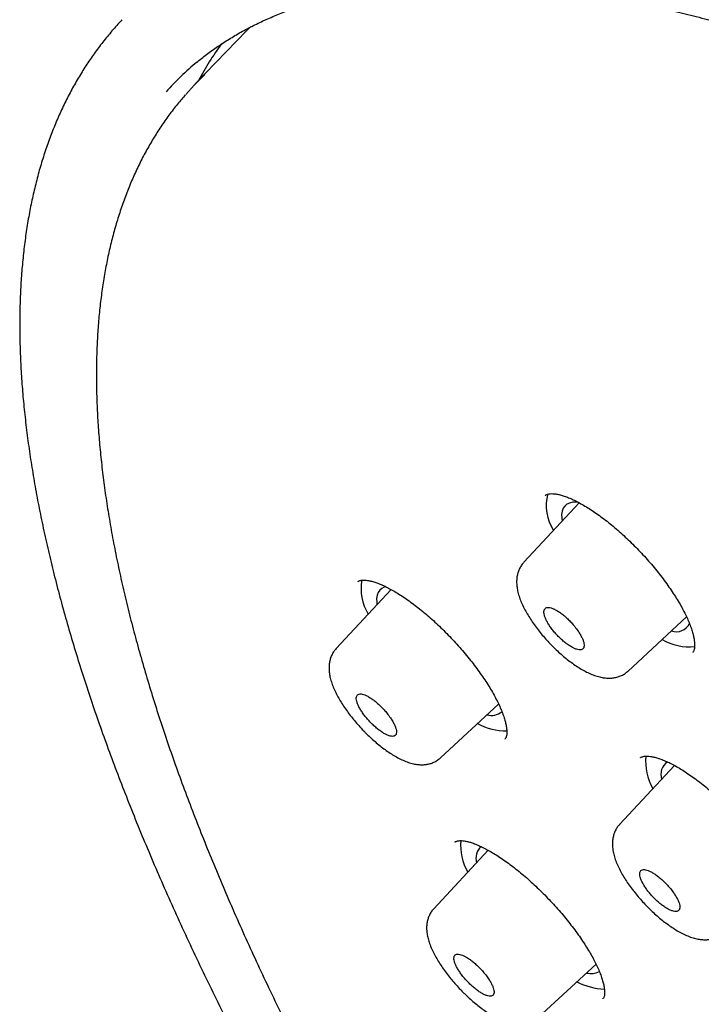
# Model space of a CAD drawing. Header units: millimetres. Extents: x 8 to 1128, y 12 to 2387.
# Tile 27 of 91: x 738 to 752, y 812 to 832. Entities that reach past the tile are written whole.
import ezdxf

# ---------------------------------------------------------------- set-up
doc = ezdxf.new("R2010")
doc.units = ezdxf.units.MM

msp = doc.modelspace()

# ---------------------------------------------------------------- linework, layer by layer
at = {"color": 7, "linetype": 'Continuous', "lineweight": 30}
for p, q in [((742.731, 831.903), (742.812, 831.985)), ((742.731, 831.903), (741.651, 830.785)), ((749.684, 822.035), (748.523, 820.787)), ((745.746, 820.215), (744.599, 818.982)), ((750.702, 818.51), (751.924, 819.642)), ((752.048, 818.899), (752.05, 818.901)), ((746.782, 816.698), (747.993, 817.82)), ((748.127, 817.09), (748.129, 817.092)), ((751.67, 816.535), (750.524, 815.304)), ((747.776, 814.763), (746.638, 813.54)), ((748.824, 811.265), (750.03, 812.381)), ((750.174, 811.657), (750.176, 811.66))]:
    msp.add_line(p, q, dxfattribs=at)
at = {"color": 7, "linetype": 'Continuous', "lineweight": 30, "flags": 128}
for points in [[(741.452, 830.568), (741.63, 830.763), (741.852, 830.983)], [(749.669, 822.037), (749.617, 822.041), (749.542, 822.038), (749.477, 822.023), (749.423, 821.997), (749.378, 821.96), (749.345, 821.913), (749.323, 821.854), (749.312, 821.786), (749.313, 821.709), (749.321, 821.645)], [(745.634, 820.275), (745.602, 820.266), (745.549, 820.239), (745.507, 820.201), (745.475, 820.153), (745.454, 820.095), (745.444, 820.027), (745.445, 819.95), (745.451, 819.898)]]:
    msp.add_lwpolyline(points, dxfattribs=at)
at = {"color": 7, "linetype": 'Continuous', "lineweight": 30}
for centre, radius, start, end in [((747.447, 827.822), 6.481, 144.0966, 152.0879), ((745.55, 826.573), 6.06, 129.5967, 138.0672), ((749.937, 821.961), 0.948, 164.4579, 212.6832), ((746.135, 820.231), 1.017, 169.6267, 211.4112), ((751.712, 819.641), 0.308, 250.4821, 332.9955), ((751.985, 820.156), 1.14, 239.9263, 275.5372), ((747.844, 817.935), 0.353, 254.5305, 307.9692), ((748.176, 818.597), 1.34, 242.2251, 269.6378), ((752.213, 816.622), 1.146, 174.5325, 209.8598), ((751.71, 816.346), 0.324, 125.3708, 197.8283), ((748.356, 814.872), 1.158, 175.427, 209.4652), ((747.852, 814.593), 0.334, 132.2879, 196.0558), ((749.923, 812.577), 0.392, 256.2344, 296.8834), ((750.282, 813.263), 1.409, 242.5182, 266.888)]:
    msp.add_arc(centre, radius, start, end, dxfattribs=at)
for points, knots in [([(741.677, 831.234), (741.746, 831.29), (741.889, 831.405), (742.116, 831.567), (742.357, 831.724), (742.606, 831.871), (742.865, 832.008), (743.133, 832.135), (743.41, 832.252), (743.696, 832.359), (743.99, 832.457), (744.293, 832.544), (744.605, 832.622), (744.926, 832.69), (745.255, 832.748), (745.592, 832.796), (745.938, 832.834), (746.292, 832.862), (746.654, 832.88), (747.024, 832.888), (747.402, 832.887), (747.789, 832.875), (748.183, 832.853), (748.585, 832.822), (748.995, 832.78), (749.412, 832.728), (749.836, 832.667), (750.268, 832.595), (750.708, 832.514), (751.154, 832.422), (751.607, 832.321), (752.068, 832.21), (752.535, 832.089), (753.008, 831.958), (753.488, 831.817), (753.975, 831.667), (754.468, 831.506), (754.966, 831.336), (755.471, 831.157), (755.982, 830.967), (756.498, 830.768), (757.02, 830.56), (757.547, 830.342), (758.08, 830.115), (758.618, 829.878), (759.16, 829.632), (759.708, 829.377), (760.26, 829.112), (760.816, 828.839), (761.378, 828.556), (761.943, 828.264), (762.512, 827.964), (763.085, 827.655), (763.662, 827.337), (764.243, 827.01), (764.827, 826.675), (765.414, 826.331), (766.005, 825.979), (766.598, 825.619), (767.195, 825.25), (767.793, 824.874), (768.395, 824.489), (768.999, 824.097), (769.605, 823.696), (770.212, 823.288), (770.822, 822.873), (771.434, 822.45), (772.047, 822.02), (772.661, 821.582), (773.276, 821.137), (773.893, 820.686), (774.51, 820.227), (775.128, 819.762), (775.747, 819.29), (776.366, 818.811), (776.985, 818.327), (777.604, 817.835), (778.223, 817.338), (778.842, 816.835), (779.46, 816.326), (780.078, 815.811), (780.695, 815.291), (781.311, 814.765), (781.926, 814.234), (782.539, 813.698), (783.151, 813.156), (783.762, 812.61), (784.37, 812.059), (784.977, 811.504), (785.582, 810.944), (786.184, 810.38), (786.784, 809.811), (787.381, 809.239), (787.976, 808.663), (788.567, 808.083), (789.156, 807.5), (789.742, 806.913), (790.324, 806.323), (790.902, 805.73), (791.477, 805.134), (792.048, 804.536), (792.615, 803.934), (793.178, 803.331), (793.737, 802.725), (794.291, 802.117), (794.84, 801.507), (795.385, 800.895), (795.925, 800.282), (796.46, 799.667), (796.99, 799.051), (797.514, 798.434), (798.033, 797.816), (798.547, 797.197), (799.055, 796.578), (799.557, 795.958), (800.053, 795.337), (800.542, 794.717), (801.026, 794.097), (801.503, 793.477), (801.974, 792.857), (802.438, 792.238), (802.895, 791.619), (803.346, 791.001), (803.789, 790.385), (804.226, 789.769), (804.655, 789.155), (805.077, 788.543), (805.491, 787.932), (805.898, 787.323), (806.297, 786.716), (806.688, 786.111), (807.072, 785.509), (807.447, 784.909), (807.814, 784.311), (808.174, 783.717), (808.525, 783.125), (808.867, 782.537), (809.201, 781.952), (809.527, 781.37), (809.844, 780.792), (810.152, 780.218), (810.451, 779.648), (810.742, 779.082), (811.023, 778.52), (811.296, 777.962), (811.559, 777.409), (811.814, 776.861), (812.059, 776.318), (812.295, 775.779), (812.521, 775.246), (812.738, 774.718), (812.946, 774.195), (813.144, 773.678), (813.332, 773.167), (813.511, 772.661), (813.68, 772.162), (813.839, 771.668), (813.989, 771.181), (814.129, 770.701), (814.259, 770.226), (814.379, 769.759), (814.49, 769.298), (814.59, 768.844), (814.681, 768.397), (814.762, 767.958), (814.833, 767.525), (814.893, 767.1), (814.944, 766.683), (814.985, 766.273), (815.016, 765.871), (815.037, 765.476), (815.048, 765.09), (815.049, 764.711), (815.041, 764.341), (815.022, 763.979), (814.993, 763.625), (814.955, 763.279), (814.907, 762.942), (814.848, 762.614), (814.78, 762.294), (814.703, 761.982), (814.615, 761.68), (814.517, 761.386), (814.41, 761.101), (814.293, 760.824), (814.166, 760.557), (814.03, 760.299), (813.883, 760.049), (813.727, 759.809), (813.563, 759.579), (813.447, 759.435), (813.389, 759.364)], [0, 0, 0, 0, 0.005048, 0.010413, 0.015773, 0.021128, 0.026476, 0.031818, 0.037153, 0.042481, 0.047802, 0.053117, 0.058426, 0.063729, 0.069028, 0.074323, 0.079613, 0.084901, 0.090186, 0.095469, 0.100751, 0.106031, 0.11131, 0.116588, 0.121866, 0.127144, 0.132422, 0.1377, 0.142977, 0.148255, 0.153534, 0.158813, 0.164092, 0.169372, 0.174652, 0.179933, 0.185214, 0.190496, 0.195778, 0.201061, 0.206344, 0.211628, 0.216912, 0.222197, 0.227482, 0.232768, 0.238054, 0.243341, 0.248628, 0.253915, 0.259203, 0.264491, 0.269779, 0.275068, 0.280357, 0.285647, 0.290936, 0.296226, 0.301517, 0.306807, 0.312098, 0.317389, 0.32268, 0.327971, 0.333263, 0.338554, 0.343846, 0.349138, 0.354431, 0.359723, 0.365016, 0.370308, 0.375601, 0.380894, 0.386187, 0.39148, 0.396773, 0.402067, 0.40736, 0.412654, 0.417947, 0.423241, 0.428534, 0.433828, 0.439122, 0.444416, 0.44971, 0.455004, 0.460298, 0.465592, 0.470886, 0.47618, 0.481474, 0.486769, 0.492063, 0.497357, 0.502651, 0.507945, 0.513239, 0.518534, 0.523828, 0.529122, 0.534416, 0.53971, 0.545004, 0.550298, 0.555592, 0.560886, 0.56618, 0.571474, 0.576768, 0.582062, 0.587355, 0.592649, 0.597942, 0.603236, 0.608529, 0.613822, 0.619116, 0.624409, 0.629702, 0.634994, 0.640287, 0.64558, 0.650872, 0.656164, 0.661457, 0.666748, 0.67204, 0.677332, 0.682623, 0.687914, 0.693205, 0.698496, 0.703787, 0.709077, 0.714367, 0.719657, 0.724946, 0.730236, 0.735525, 0.740813, 0.746101, 0.751389, 0.756677, 0.761964, 0.767251, 0.772537, 0.777823, 0.783108, 0.788393, 0.793678, 0.798962, 0.804246, 0.809529, 0.814811, 0.820093, 0.825374, 0.830655, 0.835936, 0.841215, 0.846495, 0.851774, 0.857052, 0.86233, 0.867607, 0.872885, 0.878162, 0.883439, 0.888716, 0.893994, 0.899271, 0.90455, 0.909829, 0.91511, 0.920392, 0.925677, 0.930964, 0.936254, 0.941548, 0.946845, 0.952148, 0.957456, 0.96277, 0.96809, 0.973417, 0.978751, 0.984092, 0.98944, 0.994794, 1, 1, 1, 1]), ([(740.12, 832.124), (740.1, 832.104), (740.011, 832.012), (739.861, 831.838), (739.672, 831.603), (739.493, 831.358), (739.323, 831.103), (739.163, 830.839), (739.013, 830.566), (738.873, 830.284), (738.743, 829.993), (738.623, 829.692), (738.513, 829.382), (738.413, 829.063), (738.324, 828.735), (738.245, 828.399), (738.175, 828.053), (738.117, 827.699), (738.069, 827.336), (738.031, 826.965), (738.003, 826.586), (737.986, 826.199), (737.98, 825.803), (737.984, 825.4), (737.998, 824.989), (738.023, 824.57), (738.058, 824.144), (738.104, 823.711), (738.16, 823.27), (738.226, 822.823), (738.302, 822.368), (738.389, 821.907), (738.486, 821.439), (738.593, 820.964), (738.71, 820.483), (738.837, 819.996), (738.974, 819.503), (739.121, 819.003), (739.278, 818.497), (739.445, 817.986), (739.621, 817.469), (739.808, 816.946), (740.004, 816.418), (740.209, 815.885), (740.424, 815.346), (740.649, 814.803), (740.883, 814.254), (741.126, 813.701), (741.379, 813.142), (741.641, 812.58), (741.912, 812.013), (742.192, 811.442), (742.481, 810.866), (742.779, 810.287), (743.086, 809.704), (743.402, 809.117), (743.726, 808.526), (744.059, 807.932), (744.4, 807.335), (744.75, 806.735), (745.108, 806.132), (745.475, 805.526), (745.849, 804.917), (746.232, 804.306), (746.623, 803.693), (747.021, 803.077), (747.427, 802.459), (747.841, 801.84), (748.262, 801.218), (748.691, 800.595), (749.127, 799.971), (749.57, 799.345), (750.02, 798.719), (750.478, 798.091), (750.942, 797.463), (751.413, 796.834), (751.89, 796.204), (752.374, 795.574), (752.865, 794.944), (753.361, 794.314), (753.864, 793.685), (754.372, 793.055), (754.887, 792.426), (755.407, 791.798), (755.933, 791.171), (756.464, 790.544), (757.001, 789.919), (757.543, 789.295), (758.089, 788.672), (758.641, 788.051), (759.198, 787.432), (759.759, 786.815), (760.324, 786.2), (760.894, 785.587), (761.468, 784.976), (762.046, 784.368), (762.628, 783.763), (763.214, 783.16), (763.803, 782.561), (764.396, 781.965), (764.992, 781.372), (765.591, 780.783), (766.193, 780.197), (766.798, 779.615), (767.405, 779.037), (768.016, 778.463), (768.628, 777.893), (769.243, 777.328), (769.859, 776.767), (770.478, 776.211), (771.098, 775.66), (771.72, 775.113), (772.343, 774.572), (772.968, 774.036), (773.593, 773.505), (774.22, 772.98), (774.847, 772.46), (775.475, 771.947), (776.103, 771.439), (776.732, 770.937), (777.36, 770.441), (777.989, 769.952), (778.618, 769.469), (779.246, 768.992), (779.873, 768.523), (780.5, 768.059), (781.127, 767.603), (781.752, 767.154), (782.376, 766.712), (782.869, 766.368), (783.154, 766.171), (783.232, 766.117)], [0, 0, 0, 0, 0.0021341, 0.009725, 0.0173188, 0.0249193, 0.03253, 0.0401538, 0.0477936, 0.0554515, 0.0631289, 0.0708269, 0.078546, 0.086286, 0.0940463, 0.101826, 0.1096238, 0.1174381, 0.1252674, 0.1331099, 0.1409638, 0.1488275, 0.1566995, 0.1645782, 0.1724623, 0.1803505, 0.1882419, 0.1961354, 0.2040303, 0.211926, 0.2198217, 0.2277169, 0.2356113, 0.2435046, 0.2513965, 0.259287, 0.2671757, 0.2750628, 0.282948, 0.2908314, 0.2987129, 0.3065926, 0.3144704, 0.3223464, 0.3302207, 0.3380932, 0.345964, 0.3538331, 0.3617007, 0.3695668, 0.3774313, 0.3852945, 0.3931563, 0.4010167, 0.408876, 0.416734, 0.4245908, 0.4324466, 0.4403013, 0.448155, 0.4560077, 0.4638595, 0.4717105, 0.4795606, 0.4874099, 0.4952584, 0.5031063, 0.5109534, 0.5187999, 0.5266458, 0.5344911, 0.5423358, 0.55018, 0.5580237, 0.5658669, 0.5737096, 0.5815519, 0.5893939, 0.5972354, 0.6050766, 0.6129174, 0.620758, 0.6285982, 0.6364381, 0.6442778, 0.6521173, 0.6599565, 0.6677955, 0.6756344, 0.683473, 0.6913115, 0.6991499, 0.7069882, 0.7148263, 0.7226643, 0.7305023, 0.7383402, 0.7461781, 0.7540159, 0.7618537, 0.7696915, 0.7775293, 0.7853672, 0.7932051, 0.801043, 0.808881, 0.816719, 0.8245572, 0.8323955, 0.8402339, 0.8480724, 0.8559111, 0.86375, 0.871589, 0.8794283, 0.8872678, 0.8951075, 0.9029475, 0.9107878, 0.9186284, 0.9264693, 0.9343105, 0.9421521, 0.9499941, 0.9578365, 0.9656793, 0.9735225, 0.9813663, 0.9892105, 0.9970553, 1, 1, 1, 1]), ([(741.444, 830.558), (741.389, 830.494), (741.27, 830.356), (741.099, 830.133), (740.93, 829.892), (740.771, 829.641), (740.621, 829.381), (740.481, 829.111), (740.351, 828.832), (740.231, 828.544), (740.122, 828.247), (740.022, 827.941), (739.932, 827.627), (739.852, 827.303), (739.783, 826.97), (739.724, 826.629), (739.675, 826.28), (739.637, 825.922), (739.608, 825.555), (739.591, 825.181), (739.583, 824.798), (739.586, 824.408), (739.599, 824.01), (739.622, 823.604), (739.656, 823.19), (739.7, 822.77), (739.754, 822.342), (739.818, 821.906), (739.892, 821.464), (739.977, 821.015), (740.072, 820.559), (740.177, 820.096), (740.291, 819.627), (740.416, 819.152), (740.551, 818.67), (740.696, 818.182), (740.85, 817.688), (741.014, 817.188), (741.188, 816.682), (741.372, 816.17), (741.566, 815.653), (741.769, 815.131), (741.981, 814.603), (742.203, 814.071), (742.434, 813.533), (742.675, 812.99), (742.925, 812.443), (743.184, 811.891), (743.452, 811.335), (743.73, 810.774), (744.016, 810.21), (744.311, 809.641), (744.615, 809.068), (744.928, 808.492), (745.25, 807.912), (745.58, 807.329), (745.918, 806.743), (746.265, 806.153), (746.62, 805.561), (746.983, 804.966), (747.355, 804.368), (747.734, 803.768), (748.122, 803.165), (748.517, 802.56), (748.92, 801.954), (749.33, 801.345), (749.748, 800.735), (750.173, 800.123), (750.606, 799.51), (751.045, 798.896), (751.492, 798.281), (751.945, 797.665), (752.405, 797.048), (752.872, 796.431), (753.346, 795.813), (753.826, 795.196), (754.312, 794.578), (754.804, 793.96), (755.302, 793.343), (755.806, 792.726), (756.316, 792.109), (756.831, 791.494), (757.352, 790.879), (757.879, 790.266), (758.41, 789.654), (758.946, 789.043), (759.488, 788.434), (760.034, 787.827), (760.585, 787.221), (761.14, 786.618), (761.699, 786.017), (762.263, 785.418), (762.83, 784.822), (763.402, 784.229), (763.977, 783.638), (764.556, 783.051), (765.138, 782.466), (765.723, 781.886), (766.312, 781.308), (766.903, 780.735), (767.497, 780.165), (768.094, 779.599), (768.694, 779.037), (769.295, 778.48), (769.899, 777.927), (770.504, 777.378), (771.112, 776.834), (771.721, 776.296), (772.332, 775.762), (772.943, 775.233), (773.557, 774.709), (774.171, 774.191), (774.786, 773.679), (775.401, 773.172), (776.017, 772.671), (776.634, 772.177), (777.25, 771.688), (777.867, 771.205), (778.483, 770.729), (779.1, 770.259), (779.715, 769.796), (780.33, 769.34), (780.945, 768.891), (781.558, 768.448), (782.17, 768.013), (782.781, 767.585), (783.39, 767.164), (783.998, 766.75), (784.604, 766.345), (785.208, 765.947), (785.81, 765.556), (786.41, 765.174), (787.007, 764.799), (787.602, 764.433), (788.194, 764.075), (788.783, 763.725), (789.37, 763.383), (789.952, 763.05), (790.532, 762.726), (791.108, 762.41), (791.681, 762.103), (792.249, 761.804), (792.814, 761.515), (793.375, 761.234), (793.931, 760.963), (794.483, 760.701), (795.031, 760.448), (795.574, 760.204), (796.112, 759.969), (796.645, 759.744), (797.173, 759.528), (797.696, 759.322), (798.213, 759.126), (798.725, 758.939), (799.232, 758.762), (799.733, 758.594), (800.227, 758.436), (800.716, 758.289), (801.199, 758.151), (801.676, 758.023), (802.146, 757.905), (802.609, 757.797), (803.066, 757.699), (803.517, 757.611), (803.96, 757.534), (804.397, 757.466), (804.826, 757.409), (805.249, 757.362), (805.663, 757.325), (806.071, 757.299), (806.471, 757.283), (806.863, 757.277), (807.248, 757.281), (807.625, 757.296), (807.993, 757.322), (808.354, 757.357), (808.706, 757.403), (809.05, 757.46), (809.385, 757.527), (809.711, 757.604), (810.029, 757.691), (810.338, 757.789), (810.638, 757.897), (810.929, 758.014), (811.21, 758.142), (811.483, 758.28), (811.746, 758.428), (811.999, 758.586), (812.243, 758.754), (812.475, 758.927), (812.62, 759.05), (812.691, 759.11)], [0, 0, 0, 0, 0.004523, 0.009715, 0.014911, 0.020113, 0.025321, 0.030537, 0.035761, 0.040995, 0.046238, 0.05149, 0.056752, 0.062022, 0.067301, 0.072586, 0.077878, 0.083177, 0.08848, 0.093787, 0.099098, 0.104412, 0.109728, 0.115046, 0.120365, 0.125685, 0.131006, 0.136327, 0.141647, 0.146968, 0.152288, 0.157608, 0.162927, 0.168246, 0.173563, 0.17888, 0.184197, 0.189512, 0.194827, 0.200141, 0.205454, 0.210766, 0.216077, 0.221388, 0.226698, 0.232008, 0.237316, 0.242624, 0.247932, 0.253239, 0.258545, 0.26385, 0.269156, 0.27446, 0.279764, 0.285068, 0.290371, 0.295674, 0.300977, 0.306279, 0.31158, 0.316882, 0.322183, 0.327483, 0.332784, 0.338084, 0.343384, 0.348683, 0.353983, 0.359282, 0.364581, 0.369879, 0.375178, 0.380476, 0.385774, 0.391072, 0.39637, 0.401668, 0.406965, 0.412262, 0.41756, 0.422857, 0.428154, 0.433451, 0.438748, 0.444045, 0.449341, 0.454638, 0.459934, 0.465231, 0.470528, 0.475824, 0.48112, 0.486417, 0.491713, 0.49701, 0.502306, 0.507602, 0.512899, 0.518195, 0.523491, 0.528788, 0.534084, 0.539381, 0.544677, 0.549974, 0.55527, 0.560567, 0.565864, 0.571161, 0.576458, 0.581755, 0.587052, 0.592349, 0.597646, 0.602944, 0.608241, 0.613539, 0.618837, 0.624135, 0.629433, 0.634732, 0.64003, 0.645329, 0.650628, 0.655927, 0.661227, 0.666526, 0.671826, 0.677127, 0.682427, 0.687728, 0.693029, 0.698331, 0.703632, 0.708935, 0.714237, 0.71954, 0.724844, 0.730148, 0.735452, 0.740757, 0.746062, 0.751368, 0.756675, 0.761982, 0.76729, 0.772598, 0.777907, 0.783216, 0.788527, 0.793838, 0.79915, 0.804462, 0.809776, 0.81509, 0.820405, 0.825721, 0.831038, 0.836355, 0.841674, 0.846993, 0.852312, 0.857633, 0.862954, 0.868275, 0.873597, 0.878919, 0.88424, 0.889561, 0.894882, 0.900201, 0.905518, 0.910834, 0.916146, 0.921456, 0.926761, 0.932061, 0.937355, 0.942644, 0.947924, 0.953197, 0.958461, 0.963716, 0.968962, 0.974198, 0.979425, 0.984643, 0.989853, 0.995055, 1, 1, 1, 1]), ([(748.971, 822.184), (748.971, 822.184), (748.97, 822.183), (748.969, 822.182), (748.969, 822.181)], [0, 0, 0, 0, 0.025511, 1, 1, 1, 1]), ([(748.97, 822.18), (748.973, 822.183), (748.981, 822.191), (748.999, 822.201), (749.03, 822.212), (749.071, 822.219), (749.123, 822.22), (749.187, 822.214), (749.26, 822.2), (749.342, 822.178), (749.432, 822.146), (749.528, 822.105), (749.632, 822.055), (749.741, 821.995), (749.857, 821.926), (749.977, 821.848), (750.101, 821.761), (750.228, 821.667), (750.356, 821.565), (750.484, 821.457), (750.611, 821.343), (750.737, 821.224), (750.861, 821.101), (750.982, 820.974), (751.101, 820.843), (751.216, 820.71), (751.327, 820.574), (751.433, 820.437), (751.533, 820.301), (751.625, 820.167), (751.71, 820.035), (751.787, 819.907), (751.855, 819.783), (751.915, 819.664), (751.966, 819.55), (752.009, 819.442), (752.042, 819.34), (752.067, 819.247), (752.084, 819.163), (752.091, 819.09), (752.092, 819.029), (752.087, 818.98), (752.078, 818.944), (752.066, 818.92), (752.058, 818.907), (752.051, 818.902), (752.051, 818.901)], [0, 0, 0, 0, 0.015033, 0.040438, 0.063496, 0.085353, 0.108552, 0.131189, 0.15368, 0.176177, 0.198712, 0.221105, 0.243839, 0.266949, 0.290381, 0.314073, 0.337959, 0.361967, 0.386031, 0.410074, 0.434048, 0.457884, 0.481587, 0.505454, 0.529487, 0.553644, 0.577877, 0.60212, 0.626306, 0.650379, 0.674296, 0.698015, 0.721346, 0.744661, 0.768067, 0.791499, 0.814855, 0.838037, 0.860945, 0.883496, 0.905653, 0.92748, 0.949225, 0.971155, 0.996388, 1, 1, 1, 1]), ([(748.524, 820.786), (748.511, 820.772), (748.479, 820.737), (748.44, 820.673), (748.407, 820.599), (748.384, 820.519), (748.371, 820.436), (748.369, 820.349), (748.377, 820.257), (748.397, 820.157), (748.428, 820.049), (748.472, 819.936), (748.527, 819.821), (748.59, 819.706), (748.66, 819.593), (748.736, 819.481), (748.818, 819.371), (748.906, 819.263), (748.998, 819.158), (749.071, 819.08), (749.113, 819.038), (749.122, 819.029)], [0, 0, 0, 0, 0.030315, 0.073362, 0.116706, 0.161062, 0.207233, 0.25594, 0.307753, 0.365602, 0.428972, 0.493396, 0.559539, 0.623087, 0.684004, 0.745466, 0.805829, 0.864949, 0.924209, 0.983699, 1, 1, 1, 1]), ([(745.053, 820.381), (745.052, 820.38), (745.052, 820.38), (745.051, 820.379), (745.051, 820.378)], [0, 0, 0, 0, 0.140859, 1, 1, 1, 1]), ([(745.052, 820.377), (745.054, 820.38), (745.06, 820.387), (745.076, 820.395), (745.103, 820.405), (745.142, 820.411), (745.191, 820.412), (745.253, 820.406), (745.324, 820.392), (745.404, 820.37), (745.492, 820.338), (745.587, 820.297), (745.689, 820.247), (745.797, 820.188), (745.911, 820.119), (746.03, 820.041), (746.153, 819.954), (746.279, 819.86), (746.406, 819.758), (746.534, 819.65), (746.662, 819.536), (746.787, 819.417), (746.911, 819.294), (747.033, 819.167), (747.152, 819.037), (747.268, 818.903), (747.38, 818.768), (747.486, 818.631), (747.587, 818.495), (747.681, 818.36), (747.768, 818.228), (747.846, 818.1), (747.915, 817.976), (747.977, 817.857), (748.03, 817.743), (748.074, 817.635), (748.11, 817.533), (748.137, 817.439), (748.155, 817.355), (748.165, 817.282), (748.167, 817.22), (748.163, 817.171), (748.155, 817.135), (748.145, 817.111), (748.137, 817.099), (748.131, 817.093), (748.13, 817.092)], [0, 0, 0, 0, 0.0140152, 0.0390815, 0.0619672, 0.0836502, 0.1066598, 0.1291341, 0.1515013, 0.1738982, 0.1963692, 0.2187361, 0.2414047, 0.2644595, 0.2878461, 0.3115016, 0.3353576, 0.359344, 0.3833935, 0.4074298, 0.4314016, 0.4552488, 0.4789441, 0.5027762, 0.5267769, 0.5509066, 0.5751162, 0.5993445, 0.6235212, 0.647592, 0.6715102, 0.6952387, 0.7185899, 0.7418704, 0.7652474, 0.7886591, 0.8120016, 0.8351751, 0.8580744, 0.8806057, 0.9027141, 0.9244322, 0.9459657, 0.96728, 0.9915981, 1, 1, 1, 1]), ([(749.586, 819.44), (749.566, 819.464), (749.525, 819.514), (749.457, 819.584), (749.386, 819.649), (749.316, 819.707), (749.245, 819.756), (749.179, 819.795), (749.118, 819.822), (749.063, 819.838), (749.017, 819.841), (748.981, 819.831), (748.956, 819.809), (748.942, 819.776), (748.94, 819.731), (748.95, 819.677), (748.972, 819.615), (749.004, 819.547), (749.047, 819.475), (749.099, 819.4), (749.158, 819.325), (749.223, 819.253), (749.292, 819.184), (749.363, 819.122), (749.434, 819.067), (749.503, 819.022), (749.568, 818.987), (749.626, 818.964), (749.678, 818.953), (749.72, 818.955), (749.753, 818.969), (749.774, 818.996), (749.783, 819.034), (749.781, 819.082), (749.766, 819.139), (749.74, 819.203), (749.703, 819.273), (749.654, 819.353), (749.61, 819.409), (749.586, 819.44)], [0, 0, 0, 0, 0.02648, 0.053729, 0.080209, 0.107458, 0.133937, 0.161184, 0.187655, 0.214894, 0.241354, 0.268581, 0.295031, 0.322249, 0.348696, 0.375909, 0.40236, 0.429577, 0.456038, 0.483265, 0.509737, 0.536976, 0.563456, 0.590703, 0.617183, 0.644432, 0.670906, 0.698148, 0.724611, 0.751843, 0.778295, 0.805515, 0.831962, 0.859176, 0.885625, 0.91284, 0.939298, 0.966521, 1, 1, 1, 1]), ([(749.122, 819.029), (749.139, 819.011), (749.189, 818.962), (749.274, 818.883), (749.378, 818.794), (749.483, 818.711), (749.589, 818.634), (749.696, 818.565), (749.806, 818.502), (749.917, 818.449), (750.025, 818.407), (750.13, 818.379), (750.227, 818.363), (750.319, 818.36), (750.404, 818.367), (750.485, 818.385), (750.565, 818.415), (750.638, 818.456), (750.681, 818.493), (750.701, 818.51)], [0, 0, 0, 0, 0.033826, 0.09797, 0.162939, 0.228709, 0.294671, 0.361496, 0.43068, 0.501998, 0.574245, 0.640635, 0.701811, 0.757711, 0.809102, 0.8573, 0.904149, 0.955323, 1, 1, 1, 1]), ([(744.6, 818.981), (744.588, 818.968), (744.557, 818.935), (744.519, 818.874), (744.485, 818.8), (744.462, 818.722), (744.449, 818.639), (744.447, 818.553), (744.455, 818.462), (744.473, 818.364), (744.504, 818.258), (744.548, 818.145), (744.602, 818.031), (744.664, 817.916), (744.734, 817.803), (744.81, 817.692), (744.892, 817.581), (744.979, 817.473), (745.071, 817.368), (745.147, 817.285), (745.194, 817.238), (745.207, 817.224)], [0, 0, 0, 0, 0.027376, 0.069872, 0.112591, 0.156252, 0.201675, 0.249686, 0.300896, 0.357821, 0.420912, 0.485601, 0.551835, 0.615577, 0.676578, 0.737798, 0.798084, 0.857143, 0.916059, 0.975357, 1, 1, 1, 1]), ([(745.663, 817.624), (745.643, 817.649), (745.602, 817.698), (745.534, 817.769), (745.464, 817.835), (745.393, 817.893), (745.323, 817.944), (745.256, 817.983), (745.195, 818.012), (745.141, 818.029), (745.095, 818.033), (745.059, 818.024), (745.033, 818.003), (745.019, 817.971), (745.017, 817.927), (745.027, 817.874), (745.049, 817.812), (745.082, 817.745), (745.125, 817.673), (745.177, 817.598), (745.236, 817.523), (745.301, 817.45), (745.37, 817.381), (745.441, 817.318), (745.512, 817.262), (745.58, 817.216), (745.645, 817.18), (745.704, 817.156), (745.756, 817.144), (745.798, 817.144), (745.83, 817.157), (745.851, 817.183), (745.86, 817.22), (745.858, 817.267), (745.843, 817.324), (745.817, 817.387), (745.78, 817.457), (745.731, 817.537), (745.687, 817.593), (745.663, 817.624)], [0, 0, 0, 0, 0.02648, 0.053728, 0.080208, 0.107456, 0.13394, 0.161193, 0.187675, 0.214925, 0.241396, 0.268636, 0.295093, 0.322318, 0.348765, 0.375978, 0.402422, 0.429631, 0.45608, 0.483296, 0.509757, 0.536985, 0.563459, 0.590701, 0.617184, 0.644436, 0.670919, 0.698171, 0.724646, 0.75189, 0.778352, 0.805581, 0.832031, 0.859247, 0.88569, 0.9129, 0.939347, 0.966559, 1, 1, 1, 1]), ([(745.207, 817.224), (745.225, 817.207), (745.275, 817.157), (745.36, 817.078), (745.462, 816.989), (745.567, 816.905), (745.673, 816.829), (745.779, 816.759), (745.888, 816.696), (745.998, 816.642), (746.105, 816.599), (746.209, 816.57), (746.306, 816.553), (746.397, 816.549), (746.482, 816.555), (746.562, 816.572), (746.641, 816.602), (746.716, 816.642), (746.76, 816.68), (746.781, 816.697)], [0, 0, 0, 0, 0.033761, 0.097824, 0.162714, 0.228402, 0.2943, 0.361056, 0.430183, 0.501577, 0.573937, 0.64069, 0.701902, 0.75755, 0.808578, 0.856393, 0.902824, 0.95367, 1, 1, 1, 1]), ([(750.959, 816.695), (750.962, 816.698), (750.969, 816.705), (750.985, 816.714), (751.014, 816.724), (751.054, 816.731), (751.105, 816.733), (751.168, 816.727), (751.24, 816.713), (751.321, 816.691), (751.41, 816.66), (751.506, 816.619), (751.608, 816.57), (751.718, 816.511), (751.833, 816.442), (751.953, 816.365), (752.077, 816.279), (752.204, 816.185), (752.332, 816.084), (752.461, 815.976), (752.589, 815.863), (752.715, 815.745), (752.839, 815.623), (752.961, 815.496), (753.081, 815.366), (753.198, 815.233), (753.31, 815.098), (753.417, 814.962), (753.518, 814.827), (753.612, 814.693), (753.699, 814.561), (753.777, 814.433), (753.846, 814.31), (753.908, 814.191), (753.96, 814.077), (754.005, 813.969), (754.04, 813.868), (754.067, 813.774), (754.084, 813.69), (754.094, 813.617), (754.096, 813.556), (754.091, 813.507), (754.083, 813.471), (754.072, 813.446), (754.065, 813.433), (754.058, 813.428), (754.057, 813.427)], [0, 0, 0, 0, 0.014105, 0.039301, 0.062253, 0.084008, 0.107095, 0.129638, 0.152057, 0.174495, 0.19699, 0.219364, 0.24206, 0.265136, 0.288539, 0.312206, 0.336069, 0.360058, 0.384106, 0.408136, 0.432099, 0.455931, 0.479619, 0.503459, 0.527466, 0.551601, 0.575813, 0.600041, 0.624214, 0.648278, 0.672187, 0.695903, 0.719236, 0.742527, 0.765912, 0.789329, 0.812674, 0.835847, 0.858747, 0.881283, 0.903408, 0.92517, 0.946795, 0.968452, 0.993168, 1, 1, 1, 1]), ([(750.96, 816.698), (750.96, 816.698), (750.959, 816.697), (750.958, 816.696), (750.958, 816.696)], [0, 0, 0, 0, 0.409413, 1, 1, 1, 1]), ([(750.525, 815.303), (750.512, 815.289), (750.48, 815.254), (750.441, 815.191), (750.408, 815.116), (750.386, 815.037), (750.374, 814.955), (750.372, 814.868), (750.38, 814.777), (750.4, 814.678), (750.432, 814.572), (750.476, 814.459), (750.531, 814.345), (750.594, 814.231), (750.665, 814.118), (750.742, 814.007), (750.824, 813.898), (750.912, 813.791), (751.004, 813.686), (751.077, 813.609), (751.12, 813.566), (751.129, 813.557)], [0, 0, 0, 0, 0.03046, 0.073343, 0.116475, 0.160572, 0.206449, 0.254868, 0.306409, 0.363966, 0.427364, 0.491955, 0.558386, 0.622141, 0.683167, 0.74471, 0.805141, 0.864315, 0.923591, 0.983112, 1, 1, 1, 1]), ([(747.083, 814.935), (747.083, 814.935), (747.082, 814.935), (747.082, 814.934), (747.081, 814.933)], [0, 0, 0, 0, 0.318518, 1, 1, 1, 1]), ([(747.083, 814.932), (747.084, 814.934), (747.09, 814.94), (747.103, 814.948), (747.129, 814.957), (747.165, 814.963), (747.213, 814.965), (747.274, 814.959), (747.343, 814.946), (747.422, 814.924), (747.509, 814.893), (747.603, 814.853), (747.704, 814.803), (747.812, 814.745), (747.925, 814.677), (748.044, 814.6), (748.167, 814.514), (748.293, 814.421), (748.42, 814.32), (748.549, 814.212), (748.676, 814.099), (748.803, 813.981), (748.927, 813.859), (749.05, 813.733), (749.17, 813.603), (749.287, 813.471), (749.4, 813.336), (749.508, 813.2), (749.61, 813.064), (749.706, 812.93), (749.794, 812.799), (749.874, 812.67), (749.945, 812.547), (750.008, 812.428), (750.063, 812.314), (750.11, 812.206), (750.147, 812.104), (750.176, 812.01), (750.196, 811.926), (750.207, 811.852), (750.211, 811.79), (750.208, 811.74), (750.201, 811.703), (750.192, 811.68), (750.184, 811.667), (750.179, 811.662), (750.177, 811.66)], [0, 0, 0, 0, 0.012237, 0.037286, 0.060104, 0.081702, 0.10462, 0.127006, 0.149302, 0.171641, 0.194075, 0.216405, 0.239027, 0.262041, 0.285394, 0.309021, 0.332854, 0.356823, 0.38086, 0.40489, 0.428858, 0.452712, 0.476404, 0.500206, 0.52418, 0.548288, 0.57248, 0.596698, 0.620869, 0.644939, 0.66886, 0.692595, 0.716033, 0.739239, 0.762598, 0.785999, 0.809339, 0.832516, 0.855423, 0.87796, 0.900061, 0.921739, 0.943169, 0.964697, 0.987449, 1, 1, 1, 1]), ([(751.587, 813.96), (751.566, 813.984), (751.525, 814.033), (751.458, 814.102), (751.387, 814.167), (751.316, 814.225), (751.246, 814.274), (751.18, 814.313), (751.119, 814.341), (751.065, 814.357), (751.019, 814.361), (750.983, 814.352), (750.957, 814.33), (750.944, 814.298), (750.942, 814.254), (750.952, 814.201), (750.974, 814.14), (751.006, 814.073), (751.049, 814.001), (751.101, 813.927), (751.16, 813.853), (751.225, 813.781), (751.294, 813.713), (751.365, 813.65), (751.436, 813.596), (751.504, 813.55), (751.569, 813.515), (751.628, 813.492), (751.679, 813.48), (751.721, 813.482), (751.753, 813.495), (751.774, 813.521), (751.784, 813.558), (751.781, 813.605), (751.767, 813.662), (751.741, 813.725), (751.704, 813.794), (751.654, 813.873), (751.611, 813.929), (751.587, 813.96)], [0, 0, 0, 0, 0.026475, 0.053719, 0.080194, 0.107437, 0.133915, 0.16116, 0.187634, 0.214876, 0.241342, 0.268577, 0.295034, 0.32226, 0.348711, 0.37593, 0.402381, 0.429599, 0.456054, 0.483277, 0.509742, 0.536973, 0.563446, 0.590686, 0.617163, 0.644408, 0.670883, 0.698127, 0.724596, 0.751833, 0.778293, 0.805521, 0.831974, 0.859195, 0.885645, 0.912862, 0.939316, 0.966537, 1, 1, 1, 1]), ([(746.639, 813.539), (746.629, 813.529), (746.601, 813.5), (746.564, 813.442), (746.529, 813.369), (746.505, 813.292), (746.491, 813.211), (746.487, 813.126), (746.493, 813.037), (746.511, 812.941), (746.54, 812.837), (746.582, 812.726), (746.635, 812.612), (746.697, 812.499), (746.766, 812.386), (746.841, 812.275), (746.922, 812.165), (747.009, 812.058), (747.1, 811.952), (747.182, 811.863), (747.234, 811.81), (747.254, 811.79)], [0, 0, 0, 0, 0.021109, 0.063427, 0.105819, 0.148993, 0.193757, 0.240993, 0.291364, 0.346804, 0.409012, 0.474202, 0.539893, 0.604254, 0.665763, 0.726711, 0.787196, 0.846457, 0.905301, 0.964565, 1, 1, 1, 1]), ([(751.129, 813.557), (751.146, 813.54), (751.196, 813.491), (751.281, 813.412), (751.385, 813.323), (751.49, 813.241), (751.596, 813.165), (751.703, 813.095), (751.812, 813.033), (751.922, 812.98), (752.03, 812.938), (752.135, 812.91), (752.232, 812.894), (752.323, 812.89), (752.408, 812.898), (752.488, 812.916), (752.567, 812.946), (752.641, 812.986), (752.683, 813.023), (752.703, 813.04)], [0, 0, 0, 0, 0.033839, 0.098028, 0.163041, 0.228851, 0.294854, 0.361739, 0.430994, 0.502394, 0.574855, 0.641538, 0.702868, 0.758704, 0.809946, 0.857977, 0.904717, 0.955839, 1, 1, 1, 1]), ([(747.702, 812.185), (747.682, 812.209), (747.641, 812.258), (747.573, 812.328), (747.502, 812.394), (747.431, 812.452), (747.361, 812.502), (747.295, 812.542), (747.234, 812.571), (747.18, 812.588), (747.134, 812.593), (747.098, 812.585), (747.073, 812.564), (747.06, 812.532), (747.058, 812.489), (747.068, 812.436), (747.09, 812.375), (747.123, 812.309), (747.167, 812.237), (747.218, 812.163), (747.278, 812.088), (747.343, 812.016), (747.412, 811.947), (747.483, 811.884), (747.554, 811.828), (747.622, 811.782), (747.687, 811.746), (747.746, 811.722), (747.797, 811.709), (747.839, 811.71), (747.871, 811.722), (747.892, 811.747), (747.901, 811.784), (747.898, 811.83), (747.883, 811.886), (747.857, 811.95), (747.82, 812.019), (747.77, 812.098), (747.726, 812.154), (747.702, 812.185)], [0, 0, 0, 0, 0.026473, 0.053714, 0.080186, 0.107426, 0.133906, 0.161154, 0.187636, 0.214887, 0.241364, 0.26861, 0.295076, 0.32231, 0.348764, 0.375985, 0.402431, 0.429644, 0.45609, 0.483303, 0.509756, 0.536977, 0.563443, 0.590676, 0.617153, 0.644398, 0.670881, 0.698132, 0.724612, 0.75186, 0.77833, 0.805568, 0.832025, 0.85925, 0.885698, 0.912912, 0.939357, 0.966569, 1, 1, 1, 1]), ([(747.254, 811.79), (747.271, 811.773), (747.321, 811.724), (747.406, 811.646), (747.509, 811.557), (747.614, 811.474), (747.719, 811.397), (747.825, 811.327), (747.933, 811.265), (748.043, 811.211), (748.151, 811.168), (748.254, 811.138), (748.351, 811.122), (748.441, 811.117), (748.525, 811.123), (748.605, 811.14), (748.682, 811.168), (748.754, 811.209), (748.802, 811.242), (748.823, 811.264), (748.824, 811.265)], [0, 0, 0, 0, 0.033744, 0.097796, 0.162673, 0.228341, 0.29422, 0.360969, 0.430092, 0.501504, 0.573978, 0.641025, 0.702366, 0.75793, 0.808791, 0.856416, 0.902692, 0.948284, 0.997305, 1, 1, 1, 1])]:
    msp.add_open_spline(points, degree=3, knots=knots, dxfattribs=at)

doc.saveas('drawing.dxf')
